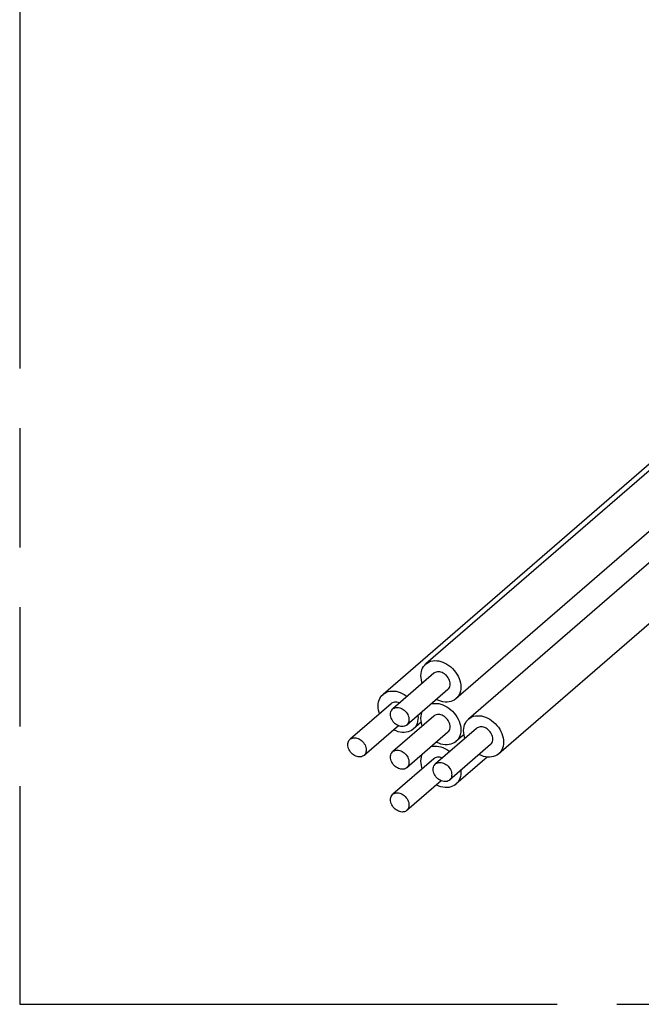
# Model space of a CAD drawing. Header units: millimetres. Extents: x 0 to 210, y 0 to 297.
# Tile 6 of 12: x 50 to 60, y 207 to 223. Entities that reach past the tile are written whole.
import ezdxf

# ---------------------------------------------------------------- set-up
doc = ezdxf.new("R2010")
doc.units = ezdxf.units.MM
doc.header["$LTSCALE"] = 19.36
doc.linetypes.add('PHANTOM', pattern=[0.8, 0.45, -0.05, 0.1, -0.05, 0.1, -0.05])
doc.layers.get('0').update_dxf_attribs({"linetype": 'CONTINUOUS'})
doc.layers.add('DEFAULT_3', color=7, linetype='PHANTOM')

msp = doc.modelspace()

# ---------------------------------------------------------------- linework, layer by layer
at = {"color": 7, "linetype": 'Continuous'}
for p, q in [((64.941201, 220.534457), (55.500077, 212.358204)), ((65.030136, 220.504298), (56.192898, 212.851025)), ((65.679379, 220.078811), (56.681706, 212.286598)), ((65.923231, 219.78492), (56.885718, 211.958204)), ((66.221647, 219.055609), (57.374526, 211.393778)), ((56.323828, 212.699839), (55.657162, 212.122489)), ((56.550775, 212.437784), (55.884108, 211.860433)), ((55.631008, 212.207019), (54.964341, 211.629668)), ((56.323828, 212.007019), (55.657162, 211.429668)), ((55.748055, 211.849788), (55.191288, 211.367613)), ((56.11997, 211.9073), (55.988885, 211.793778)), ((57.016649, 211.807019), (56.349982, 211.229668)), ((56.550775, 211.744963), (55.884108, 211.167613)), ((56.81279, 211.7073), (56.681706, 211.593778)), ((57.243595, 211.544963), (56.576929, 210.967613)), ((56.323828, 211.314198), (55.657162, 210.736848)), ((57.190166, 211.341297), (56.681706, 210.900957)), ((56.440876, 210.956967), (55.884108, 210.474793))]:
    msp.add_line(p, q, dxfattribs=at)
for points in [[(56.113986, 212.662145), (56.115799, 212.695654), (56.12107, 212.727411), (56.129859, 212.757576), (56.141985, 212.785672), (56.157381, 212.811368), (56.175766, 212.834395), (56.192889, 212.851024)], [(56.192889, 212.851024), (56.196879, 212.854393), (56.220586, 212.871304), (56.246788, 212.885008), (56.275114, 212.895324), (56.305288, 212.902035), (56.336915, 212.905126), (56.369628, 212.904485), (56.403058, 212.900193), (56.436831, 212.892249), (56.470591, 212.880798), (56.503974, 212.865917), (56.53663, 212.847817), (56.5682, 212.82664), (56.598348, 212.802673), (56.626716, 212.776133), (56.653014, 212.747375), (56.676879, 212.716762), (56.698178, 212.684491), (56.716749, 212.650703), (56.732318, 212.61593), (56.74458, 212.580615), (56.753468, 212.545161), (56.758793, 212.510184), (56.760618, 212.475478)], [(56.1367, 212.537781), (56.130024, 212.557007), (56.121136, 212.592462), (56.115811, 212.627439), (56.113986, 212.662145)], [(56.587413, 212.525478), (56.586082, 212.545674), (56.582271, 212.565912), (56.575912, 212.586373), (56.567214, 212.606515), (56.55628, 212.625963), (56.543374, 212.644407), (56.528722, 212.661474), (56.512546, 212.67698), (56.495019, 212.690697), (56.476517, 212.702388), (56.457368, 212.711766), (56.437892, 212.71875), (56.418422, 212.723167), (56.399258, 212.725003), (56.380711, 212.724164), (56.363092, 212.720718), (56.346743, 212.714659), (56.331885, 212.706109), (56.323889, 212.69986)], [(56.550715, 212.437762), (56.555831, 212.442525), (56.566953, 212.455729), (56.575785, 212.47097), (56.582234, 212.487883), (56.586086, 212.506001), (56.587413, 212.525478)], [(56.760618, 212.475478), (56.758804, 212.441969), (56.753533, 212.410211), (56.744744, 212.380047), (56.732618, 212.35195), (56.717222, 212.326255), (56.698838, 212.303228), (56.681714, 212.286599)], [(55.421165, 212.169324), (55.422979, 212.202833), (55.42825, 212.234591), (55.437039, 212.264755), (55.449165, 212.292852), (55.464561, 212.318548), (55.482946, 212.341575), (55.500069, 212.358203)], [(55.500069, 212.358203), (55.504059, 212.361573), (55.527765, 212.378483), (55.553968, 212.392187), (55.582293, 212.402503), (55.612468, 212.409214), (55.644094, 212.412306), (55.676808, 212.411664), (55.710238, 212.407373), (55.744011, 212.399429), (55.777771, 212.387978), (55.811154, 212.373097), (55.84381, 212.354997), (55.87538, 212.333819), (55.888834, 212.323123)], [(56.681714, 212.286599), (56.677724, 212.28323), (56.654018, 212.266319), (56.627815, 212.252615), (56.59949, 212.242299), (56.569315, 212.235588), (56.537689, 212.232496), (56.504976, 212.233138), (56.471546, 212.237429), (56.437772, 212.245374), (56.404012, 212.256824), (56.370629, 212.271706), (56.363541, 212.275634)], [(55.443879, 212.04496), (55.437203, 212.064187), (55.428315, 212.099641), (55.42299, 212.134619), (55.421165, 212.169324)], [(55.620524, 212.034794), (55.621855, 212.054222), (55.625665, 212.07226), (55.632025, 212.089049), (55.640722, 212.10417), (55.651657, 212.117305), (55.657213, 212.12251)], [(55.767098, 212.217697), (55.764547, 212.218946), (55.745072, 212.22593), (55.725601, 212.230347), (55.706438, 212.232183), (55.687891, 212.231344), (55.670271, 212.227897), (55.653922, 212.221839), (55.639065, 212.213289), (55.631069, 212.20704)], [(55.657213, 212.12251), (55.664563, 212.128298), (55.679215, 212.136905), (55.69539, 212.143072), (55.712918, 212.14667), (55.73142, 212.147679), (55.750569, 212.146001), (55.770045, 212.141741), (55.789515, 212.134916), (55.808678, 212.125688), (55.827226, 212.114141), (55.844845, 212.100522), (55.861194, 212.085025), (55.876052, 212.067897), (55.889164, 212.049315), (55.900287, 212.029689), (55.909118, 212.009349), (55.915567, 211.988712), (55.919419, 211.968371), (55.920746, 211.948128)], [(56.280473, 212.203695), (56.305288, 212.209214), (56.336915, 212.212306), (56.369628, 212.211664), (56.403058, 212.207373), (56.436831, 212.199429), (56.470591, 212.187978), (56.503974, 212.173097), (56.53663, 212.154997), (56.5682, 212.133819), (56.598348, 212.109852), (56.626716, 212.083312), (56.653014, 212.054555), (56.676879, 212.023942), (56.698178, 211.991671), (56.716749, 211.957883), (56.732318, 211.923109), (56.74458, 211.887795), (56.753468, 211.852341), (56.758793, 211.817363), (56.760618, 211.782658)], [(55.884057, 211.860412), (55.876707, 211.854624), (55.862055, 211.846017), (55.84588, 211.83985), (55.828352, 211.836252), (55.80985, 211.835243), (55.790701, 211.836921), (55.771226, 211.841182), (55.751755, 211.848006), (55.732592, 211.857234), (55.714044, 211.868781), (55.696425, 211.8824), (55.680076, 211.897898), (55.665219, 211.915025), (55.652106, 211.933607), (55.640984, 211.953233), (55.632152, 211.973573), (55.625703, 211.99421), (55.621851, 212.014551), (55.620524, 212.034794)], [(56.067798, 211.982658), (56.065984, 211.949149), (56.060713, 211.917391), (56.051924, 211.887227), (56.039798, 211.85913), (56.024402, 211.833434), (56.006017, 211.810408), (55.988894, 211.793779)], [(56.065896, 212.017866), (56.065973, 212.017363), (56.067798, 211.982658)], [(56.113986, 211.969324), (56.115799, 212.002833), (56.12107, 212.034591), (56.129859, 212.064755), (56.13572, 212.078335)], [(56.1367, 211.84496), (56.130024, 211.864187), (56.121136, 211.899641), (56.115811, 211.934619), (56.113986, 211.969324)], [(56.587413, 211.832658), (56.586082, 211.852854), (56.582271, 211.873092), (56.575912, 211.893552), (56.567214, 211.913695), (56.55628, 211.933143), (56.543374, 211.951587), (56.528722, 211.968653), (56.512546, 211.98416), (56.495019, 211.997877), (56.476517, 212.009568), (56.457368, 212.018946), (56.437892, 212.02593), (56.418422, 212.030347), (56.399258, 212.032183), (56.380711, 212.031344), (56.363092, 212.027897), (56.346743, 212.021839), (56.331885, 212.013289), (56.323889, 212.00704)], [(56.806806, 211.769324), (56.808619, 211.802833), (56.81389, 211.834591), (56.822679, 211.864755), (56.834805, 211.892852), (56.850202, 211.918548), (56.868586, 211.941575), (56.88571, 211.958203)], [(56.88571, 211.958203), (56.8897, 211.961573), (56.913406, 211.978483), (56.939609, 211.992187), (56.967934, 212.002503), (56.998108, 212.009214), (57.029735, 212.012306), (57.062448, 212.011664), (57.095878, 212.007373), (57.129651, 211.999429), (57.163412, 211.987978), (57.196795, 211.973097), (57.229451, 211.954997), (57.261021, 211.933819), (57.291169, 211.909852), (57.319536, 211.883312), (57.345834, 211.854555), (57.369699, 211.823942), (57.390998, 211.791671), (57.409569, 211.757883), (57.425138, 211.723109), (57.4374, 211.687795), (57.446288, 211.652341), (57.451613, 211.617363), (57.453438, 211.582658)], [(55.988894, 211.793779), (55.984904, 211.790409), (55.961197, 211.773499), (55.934995, 211.759795), (55.90667, 211.749479), (55.876495, 211.742768), (55.844869, 211.739676), (55.812155, 211.740318), (55.778725, 211.744609), (55.744952, 211.752553), (55.711192, 211.764004), (55.677809, 211.778885), (55.670721, 211.782814)], [(55.920746, 211.948128), (55.919415, 211.9287), (55.915605, 211.910662), (55.909245, 211.893873), (55.900548, 211.878752), (55.889613, 211.865618), (55.884057, 211.860412)], [(56.550715, 211.744942), (56.555831, 211.749704), (56.566953, 211.762909), (56.575785, 211.77815), (56.582234, 211.795063), (56.586086, 211.81318), (56.587413, 211.832658)], [(57.280233, 211.632658), (57.278902, 211.652854), (57.275092, 211.673092), (57.268732, 211.693552), (57.260035, 211.713695), (57.2491, 211.733143), (57.236194, 211.751587), (57.221542, 211.768653), (57.205367, 211.78416), (57.187839, 211.797877), (57.169337, 211.809568), (57.150188, 211.818946), (57.130713, 211.82593), (57.111242, 211.830347), (57.092079, 211.832183), (57.073531, 211.831344), (57.055912, 211.827897), (57.039563, 211.821839), (57.024706, 211.813289), (57.016709, 211.80704)], [(54.964393, 211.62969), (54.971743, 211.635477), (54.986395, 211.644085), (55.00257, 211.650252), (55.020097, 211.65385), (55.038599, 211.654859), (55.057749, 211.653181), (55.077224, 211.64892), (55.096695, 211.642096), (55.115858, 211.632868), (55.134406, 211.621321), (55.152025, 211.607702), (55.168374, 211.592204), (55.183231, 211.575076), (55.196344, 211.556495), (55.207466, 211.536869), (55.216298, 211.516529), (55.222747, 211.495892), (55.226599, 211.475551), (55.227926, 211.455307)], [(56.760618, 211.782658), (56.758804, 211.749149), (56.753533, 211.717391), (56.744744, 211.687227), (56.732618, 211.65913), (56.717222, 211.633434), (56.698838, 211.610408), (56.681714, 211.593779)], [(56.82952, 211.64496), (56.822844, 211.664187), (56.813956, 211.699641), (56.808631, 211.734619), (56.806806, 211.769324)], [(57.243535, 211.544942), (57.248651, 211.549704), (57.259774, 211.562909), (57.268605, 211.57815), (57.275054, 211.595063), (57.278906, 211.61318), (57.280233, 211.632658)], [(54.927704, 211.541974), (54.929035, 211.561402), (54.932845, 211.57944), (54.939205, 211.596228), (54.947902, 211.611349), (54.958837, 211.624484), (54.964393, 211.62969)], [(55.191237, 211.367592), (55.183887, 211.361804), (55.169235, 211.353197), (55.153059, 211.34703), (55.135532, 211.343432), (55.11703, 211.342423), (55.097881, 211.344101), (55.078405, 211.348361), (55.058935, 211.355186), (55.039771, 211.364414), (55.021224, 211.375961), (55.003605, 211.38958), (54.987256, 211.405077), (54.972398, 211.422205), (54.959285, 211.440787), (54.948163, 211.460413), (54.939332, 211.480753), (54.932883, 211.501389), (54.929031, 211.521731), (54.927704, 211.541974)], [(56.280473, 211.510875), (56.305288, 211.516394), (56.336915, 211.519486), (56.369628, 211.518844), (56.403058, 211.514553), (56.436831, 211.506608), (56.470591, 211.495158), (56.503974, 211.480277), (56.53663, 211.462176), (56.5682, 211.440999), (56.581655, 211.430303)], [(56.681714, 211.593779), (56.677724, 211.590409), (56.654018, 211.573499), (56.627815, 211.559795), (56.59949, 211.549479), (56.569315, 211.542768), (56.537689, 211.539676), (56.504976, 211.540318), (56.471546, 211.544609), (56.437772, 211.552553), (56.404012, 211.564004), (56.370629, 211.578885), (56.363541, 211.582814)], [(57.453438, 211.582658), (57.451625, 211.549149), (57.446354, 211.517391), (57.437565, 211.487227), (57.425439, 211.45913), (57.410042, 211.433434), (57.391658, 211.410408), (57.374535, 211.393779)], [(55.227926, 211.455307), (55.226595, 211.43588), (55.222784, 211.417841), (55.216425, 211.401053), (55.207727, 211.385932), (55.196793, 211.372797), (55.191237, 211.367592)], [(55.620524, 211.341974), (55.621855, 211.361402), (55.625665, 211.37944), (55.632025, 211.396228), (55.640722, 211.411349), (55.651657, 211.424484), (55.657213, 211.42969)], [(55.884057, 211.167592), (55.876707, 211.161804), (55.862055, 211.153197), (55.84588, 211.14703), (55.828352, 211.143432), (55.80985, 211.142423), (55.790701, 211.144101), (55.771226, 211.148361), (55.751755, 211.155186), (55.732592, 211.164414), (55.714044, 211.175961), (55.696425, 211.18958), (55.680076, 211.205077), (55.665219, 211.222205), (55.652106, 211.240787), (55.640984, 211.260413), (55.632152, 211.280753), (55.625703, 211.301389), (55.621851, 211.321731), (55.620524, 211.341974)], [(55.657213, 211.42969), (55.664563, 211.435477), (55.679215, 211.444085), (55.69539, 211.450252), (55.712918, 211.45385), (55.73142, 211.454859), (55.750569, 211.453181), (55.770045, 211.44892), (55.789515, 211.442096), (55.808678, 211.432868), (55.827226, 211.421321), (55.844845, 211.407702), (55.861194, 211.392204), (55.876052, 211.375076), (55.889164, 211.356495), (55.900287, 211.336869), (55.909118, 211.316529), (55.915567, 211.295892), (55.919419, 211.275551), (55.920746, 211.255307)], [(56.113986, 211.276504), (56.115799, 211.310013), (56.12107, 211.341771), (56.129859, 211.371935), (56.13572, 211.385515)], [(56.459919, 211.324876), (56.457368, 211.326126), (56.437892, 211.333109), (56.418422, 211.337526), (56.399258, 211.339362), (56.380711, 211.338523), (56.363092, 211.335077), (56.346743, 211.329018), (56.331885, 211.320469), (56.323889, 211.31422)], [(57.374535, 211.393779), (57.370545, 211.390409), (57.346838, 211.373499), (57.320635, 211.359795), (57.29231, 211.349479), (57.262136, 211.342768), (57.230509, 211.339676), (57.197796, 211.340318), (57.164366, 211.344609), (57.130593, 211.352553), (57.096833, 211.364004), (57.06345, 211.378885), (57.056361, 211.382814)], [(55.920746, 211.255307), (55.919415, 211.23588), (55.915605, 211.217841), (55.909245, 211.201053), (55.900548, 211.185932), (55.889613, 211.172797), (55.884057, 211.167592)], [(56.1367, 211.15214), (56.130024, 211.171367), (56.121136, 211.206821), (56.115811, 211.241798), (56.113986, 211.276504)], [(56.313344, 211.141974), (56.314676, 211.161402), (56.318486, 211.17944), (56.324846, 211.196228), (56.333543, 211.211349), (56.344477, 211.224484), (56.350033, 211.22969)], [(56.350033, 211.22969), (56.357383, 211.235477), (56.372035, 211.244085), (56.388211, 211.250252), (56.405738, 211.25385), (56.42424, 211.254859), (56.44339, 211.253181), (56.462865, 211.24892), (56.482335, 211.242096), (56.501499, 211.232868), (56.520046, 211.221321), (56.537665, 211.207702), (56.554014, 211.192204), (56.568872, 211.175076), (56.581985, 211.156495), (56.593107, 211.136869), (56.601938, 211.116529), (56.608387, 211.095892), (56.61224, 211.075551), (56.613566, 211.055307)], [(56.576878, 210.967592), (56.569528, 210.961804), (56.554876, 210.953197), (56.5387, 210.94703), (56.521173, 210.943432), (56.502671, 210.942423), (56.483521, 210.944101), (56.464046, 210.948361), (56.444575, 210.955186), (56.425412, 210.964414), (56.406864, 210.975961), (56.389245, 210.98958), (56.372896, 211.005077), (56.358039, 211.022205), (56.344926, 211.040787), (56.333804, 211.060413), (56.324973, 211.080753), (56.318523, 211.101389), (56.314671, 211.121731), (56.313344, 211.141974)], [(56.613566, 211.055307), (56.612235, 211.03588), (56.608425, 211.017841), (56.602065, 211.001053), (56.593368, 210.985932), (56.582433, 210.972797), (56.576878, 210.967592)], [(56.760618, 211.089837), (56.758804, 211.056328), (56.753533, 211.024571), (56.744744, 210.994406), (56.732618, 210.96631), (56.717222, 210.940614), (56.698838, 210.917587), (56.681714, 210.900958)], [(56.758716, 211.125046), (56.758793, 211.124543), (56.760618, 211.089837)], [(56.681714, 210.900958), (56.677724, 210.897589), (56.654018, 210.880679), (56.627815, 210.866974), (56.59949, 210.856658), (56.569315, 210.849947), (56.537689, 210.846856), (56.504976, 210.847497), (56.471546, 210.851789), (56.437772, 210.859733), (56.404012, 210.871184), (56.370629, 210.886065), (56.363541, 210.889994)], [(55.620524, 210.649154), (55.621855, 210.668581), (55.625665, 210.68662), (55.632025, 210.703408), (55.640722, 210.718529), (55.651657, 210.731664), (55.657213, 210.736869)], [(55.657213, 210.736869), (55.664563, 210.742657), (55.679215, 210.751264), (55.69539, 210.757432), (55.712918, 210.761029), (55.73142, 210.762038), (55.750569, 210.76036), (55.770045, 210.7561), (55.789515, 210.749276), (55.808678, 210.740048), (55.827226, 210.7285), (55.844845, 210.714881), (55.861194, 210.699384), (55.876052, 210.682256), (55.889164, 210.663674), (55.900287, 210.644048), (55.909118, 210.623709), (55.915567, 210.603072), (55.919419, 210.58273), (55.920746, 210.562487)], [(55.884057, 210.474771), (55.876707, 210.468984), (55.862055, 210.460376), (55.84588, 210.454209), (55.828352, 210.450611), (55.80985, 210.449603), (55.790701, 210.451281), (55.771226, 210.455541), (55.751755, 210.462365), (55.732592, 210.471593), (55.714044, 210.48314), (55.696425, 210.496759), (55.680076, 210.512257), (55.665219, 210.529385), (55.652106, 210.547967), (55.640984, 210.567592), (55.632152, 210.587932), (55.625703, 210.608569), (55.621851, 210.62891), (55.620524, 210.649154)], [(55.920746, 210.562487), (55.919415, 210.54306), (55.915605, 210.525021), (55.909245, 210.508233), (55.900548, 210.493112), (55.889613, 210.479977), (55.884057, 210.474771)]]:
    msp.add_lwpolyline(points, dxfattribs=at)
at = {"layer": 'DEFAULT_3', "color": 7, "linetype": 'PHANTOM'}
for p, q in [((49.609248, 257.330336), (49.609248, 207.330336)), ((49.609248, 207.330336), (149.609248, 207.330336))]:
    msp.add_line(p, q, dxfattribs=at)

doc.saveas('drawing.dxf')
